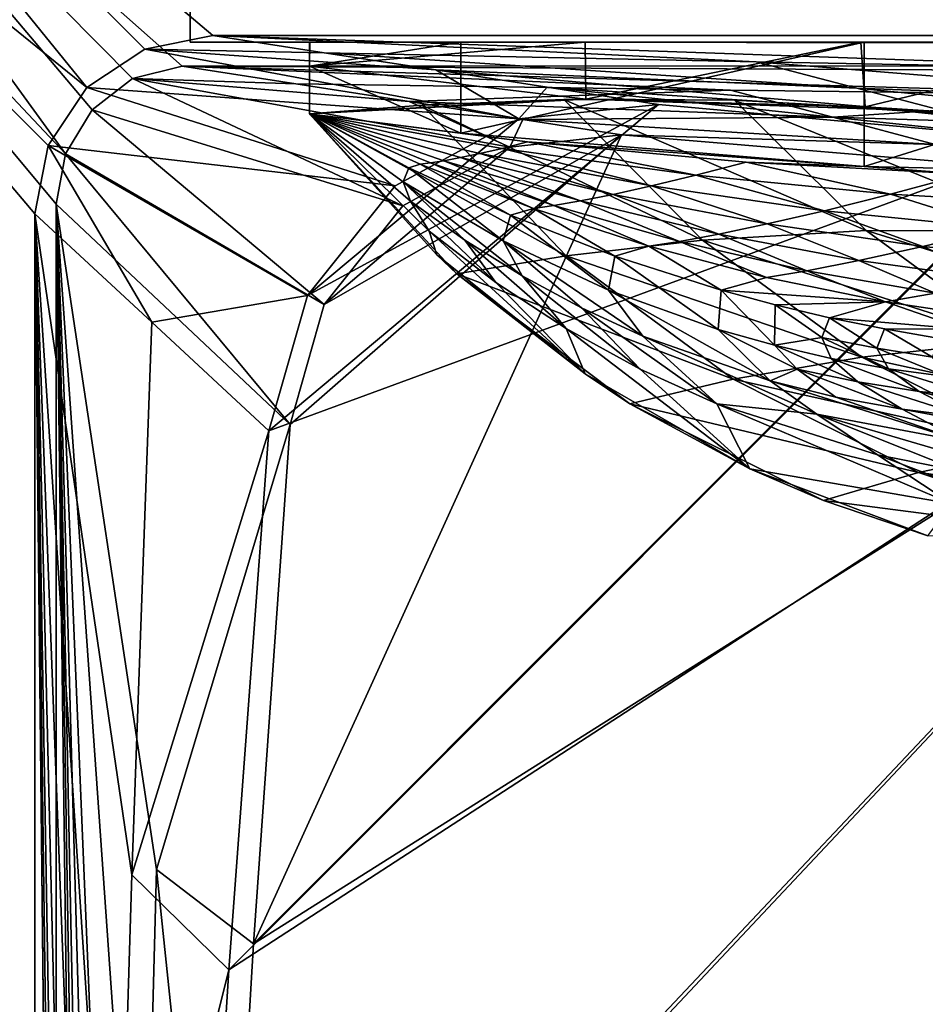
# Model space of a CAD drawing. Header units: metres. Extents: x -904 to 0, y -908 to 0.
# Tile 48 of 142: x -854 to -778, y -132 to -50. Entities that reach past the tile are written whole.
import ezdxf

# ---------------------------------------------------------------- set-up
doc = ezdxf.new("R2010")
doc.units = ezdxf.units.M

msp = doc.modelspace()

# ---------------------------------------------------------------- linework, layer by layer
at = {"layer": 'None'}
for points in [[(-885.9776, -3.567204, 2063.059814), (-239.308899, -51.564125, 2063.059814), (-25.973949, -3.563107, 2063.059814)], [(-843.492188, -35.081711, 2063.059814), (-239.308899, -51.564125, 2063.059814), (-885.9776, -3.567204, 2063.059814)], [(-25.973949, -3.563107, 163.059692), (-239.308899, -51.564125, 163.059692), (-885.977478, -3.567204, 163.059692)], [(-239.308899, -51.564125, 163.059692), (-843.492188, -35.081711, 163.059692), (-885.977478, -3.567204, 163.059692)], [(-843.492188, -35.081711, 2063.059814), (-840.820007, -39.149845, 2063.059814), (-239.308899, -51.564125, 2063.059814)], [(-239.308899, -51.564125, 163.059692), (-840.820007, -39.149845, 163.059692), (-843.492188, -35.081711, 163.059692)], [(-840.820007, -39.149845, 2063.059814), (-839.977417, -43.566975, 2063.059814), (-239.308899, -51.564125, 2063.059814)], [(-839.977417, -43.566975, 163.059692), (-840.820007, -39.149845, 163.059692), (-239.308899, -51.564125, 163.059692)], [(-839.977356, -51.567074, 2063.059814), (-839.977417, -43.566975, 2063.059814), (-839.977356, -51.567074, 163.059692)], [(-839.977417, -43.566975, 2063.059814), (-839.977417, -43.566975, 163.059692), (-839.977356, -51.567074, 163.059692)], [(-239.308899, -51.564125, 2063.059814), (-839.977417, -43.566975, 2063.059814), (-839.977356, -51.567074, 2063.059814)], [(-839.977356, -51.567074, 163.059692), (-839.977417, -43.566975, 163.059692), (-239.308899, -51.564125, 163.059692)], [(-839.977356, -51.567074, 163.059692), (-467.23175, -51.787033, 179.151764), (-488.43335, -51.452713, 181.242859)], [(-488.43335, -51.452713, 181.242859), (-509.100311, -51.598892, 184.762161), (-839.977356, -51.567074, 163.059692)], [(-509.100311, -51.598892, 184.762161), (-530.699768, -51.560055, 189.996307), (-839.977356, -51.567074, 163.059692)], [(-839.977356, -51.567074, 163.059692), (-530.699768, -51.560055, 189.996307), (-552.6875, -51.565384, 197.086807)], [(-239.308899, -51.564125, 163.059692), (-446.597717, -51.562679, 178.448685), (-839.977356, -51.567074, 163.059692)], [(-446.597717, -51.562679, 178.448685), (-467.23175, -51.787033, 179.151764), (-839.977356, -51.567074, 163.059692)], [(-839.977356, -51.567074, 2063.059814), (-467.355255, -51.565228, 2039.645508), (-239.308899, -51.564125, 2063.059814)], [(-519.952271, -51.565491, 2038.379517), (-467.355255, -51.565228, 2039.645508), (-839.977356, -51.567074, 2063.059814)], [(-552.6875, -51.565384, 197.086807), (-575.021118, -51.566418, 206.251297), (-839.977356, -51.567074, 163.059692)], [(-572.431702, -51.56575, 2034.584595), (-519.952271, -51.565491, 2038.379517), (-839.977356, -51.567074, 2063.059814)], [(-839.977356, -51.567074, 2063.059814), (-750.220703, -51.566608, 2041.852539), (-572.431702, -51.56575, 2034.584595)], [(-575.021118, -51.566418, 206.251297), (-716.008057, -51.565823, 218.238647), (-839.977356, -51.567074, 163.059692)], [(-839.977356, -51.567074, 163.059692), (-716.008057, -51.565823, 218.238647), (-738.241882, -51.566166, 215.407654)], [(-738.241882, -51.566166, 215.407654), (-760.885681, -51.566753, 213.048294), (-839.977356, -51.567074, 163.059692)], [(-783.547546, -51.566772, 2047.543701), (-750.220703, -51.566608, 2041.852539), (-839.977356, -51.567074, 2063.059814)], [(-760.885681, -51.566753, 213.048294), (-783.818359, -51.567078, 211.231186), (-839.977356, -51.567074, 163.059692)], [(-817.303101, -51.566936, 2049.44873), (-783.547546, -51.566772, 2047.543701), (-839.977356, -51.567074, 2063.059814)], [(-839.977356, -51.567074, 2063.059814), (-829.977356, -51.567417, 2049.44873), (-817.303101, -51.566936, 2049.44873)], [(-806.891479, -51.567104, 210.011902), (-829.9599, -51.567055, 209.390945), (-839.977356, -51.567074, 163.059692)], [(-829.9599, -51.567055, 209.390945), (-829.977356, -51.567417, 660.948853), (-839.977356, -51.567074, 163.059692)], [(-839.977356, -51.567074, 163.059692), (-829.977356, -51.567417, 660.948853), (-839.977356, -51.567074, 2063.059814)], [(-829.977356, -51.567417, 660.948853), (-829.977356, -51.567417, 2049.44873), (-839.977356, -51.567074, 2063.059814)], [(-839.977356, -51.567074, 163.059692), (-783.818359, -51.567078, 211.231186), (-806.891479, -51.567104, 210.011902)], [(-817.303101, -59.183365, 2048.105957), (-817.303101, -51.566936, 2049.44873), (-829.977356, -53.567028, 2049.096191)], [(-829.977356, -53.567028, 2049.096191), (-817.303101, -51.566936, 2049.44873), (-829.977356, -51.567417, 2049.44873)], [(-829.977356, -53.567417, 209.743622), (-829.9599, -51.567055, 209.390945), (-806.891479, -51.567104, 210.011902)], [(-829.977356, -51.567417, 660.948853), (-829.9599, -51.567055, 209.390945), (-829.977356, -53.567417, 209.743622)], [(-829.977356, -53.567417, 209.743622), (-806.891479, -51.567104, 210.011902), (-806.830688, -56.349186, 210.803055)], [(-829.977356, -53.567417, 660.948853), (-829.977356, -51.567417, 660.948853), (-829.977356, -53.567417, 209.743622)], [(-829.977356, -51.567417, 2049.44873), (-829.977356, -51.567417, 660.948853), (-829.977356, -53.567028, 2049.096191)], [(-829.977356, -51.567417, 660.948853), (-829.977356, -53.567417, 660.948853), (-829.977356, -53.567028, 2049.096191)], [(-783.547546, -51.566772, 2047.543701), (-817.303101, -59.183365, 2048.105957), (-783.54895, -61.989502, 2045.689819)], [(-783.547546, -51.566772, 2047.543701), (-817.303101, -51.566936, 2049.44873), (-817.303101, -59.183365, 2048.105957)], [(-806.830688, -56.349186, 210.803055), (-806.891479, -51.567104, 210.011902), (-783.818359, -51.567078, 211.231186)], [(-783.447571, -56.971302, 212.002502), (-806.830688, -56.349186, 210.803055), (-783.818359, -51.567078, 211.231186)], [(-783.447571, -56.971302, 212.002502), (-783.818359, -51.567078, 211.231186), (-760.885681, -51.566753, 213.048294)], [(-750.220703, -51.566608, 2041.852539), (-783.54895, -61.989502, 2045.689819), (-750.231506, -62.729321, 2039.835571)], [(-750.220703, -51.566608, 2041.852539), (-783.547546, -51.566772, 2047.543701), (-783.54895, -61.989502, 2045.689819)], [(-760.045044, -59.472603, 214.226395), (-783.447571, -56.971302, 212.002502), (-760.885681, -51.566753, 213.048294)], [(-829.977295, -57.567417, 660.948853), (-829.977356, -53.567417, 660.948853), (-829.977478, -57.567192, 627.740967)], [(-829.977356, -53.567417, 660.948853), (-829.977356, -53.567417, 209.743622), (-829.977478, -57.567192, 627.740967)], [(-829.977478, -57.567192, 627.740967), (-829.977356, -53.567417, 209.743622), (-829.977051, -57.567383, 210.448822)], [(-829.977295, -57.567417, 2048.390869), (-817.303101, -59.183365, 2048.105957), (-829.977356, -53.567028, 2049.096191)], [(-829.977295, -57.567417, 2048.390869), (-829.977356, -53.567028, 2049.096191), (-829.977295, -57.567417, 1377.948853)], [(-829.977356, -53.567028, 2049.096191), (-829.977356, -53.567417, 660.948853), (-829.977295, -57.567417, 1377.948853)], [(-829.977051, -57.567383, 210.448822), (-829.977356, -53.567417, 209.743622), (-806.830688, -56.349186, 210.803055)], [(-829.977295, -57.567417, 1377.948853), (-829.977356, -53.567417, 660.948853), (-829.977295, -57.567417, 1198.606079)], [(-829.977356, -53.567417, 660.948853), (-829.977295, -57.567417, 1019.241943), (-829.977295, -57.567417, 1198.606079)], [(-829.977295, -57.567417, 660.948853), (-829.977295, -57.567417, 839.800903), (-829.977356, -53.567417, 660.948853)], [(-829.977295, -57.567417, 839.800903), (-829.977295, -57.567417, 1019.241943), (-829.977356, -53.567417, 660.948853)], [(-808.499451, -69.455406, 593.896729), (-829.977478, -57.567192, 627.740967), (-820.551208, -56.851261, 593.515869)], [(-829.977051, -57.567383, 210.448822), (-820.551208, -56.851261, 593.515869), (-829.977478, -57.567192, 627.740967)], [(-806.830688, -56.349186, 210.803055), (-808.682251, -56.373291, 559.949585), (-829.977051, -57.567383, 210.448822)], [(-808.682251, -56.373291, 559.949585), (-820.551208, -56.851261, 593.515869), (-829.977051, -57.567383, 210.448822)], [(-797.069763, -68.160744, 560.698425), (-820.551208, -56.851261, 593.515869), (-808.682251, -56.373291, 559.949585)], [(-808.499451, -69.455406, 593.896729), (-820.551208, -56.851261, 593.515869), (-797.069763, -68.160744, 560.698425)], [(-806.830688, -56.349186, 210.803055), (-794.383484, -56.421658, 527.164063), (-808.682251, -56.373291, 559.949585)], [(-797.069763, -68.160744, 560.698425), (-808.682251, -56.373291, 559.949585), (-783.368286, -67.352371, 528.251831)], [(-808.682251, -56.373291, 559.949585), (-794.383484, -56.421658, 527.164063), (-783.368286, -67.352371, 528.251831)], [(-783.447571, -56.971302, 212.002502), (-777.687378, -57.342358, 495.326935), (-806.830688, -56.349186, 210.803055)], [(-777.687378, -57.342358, 495.326935), (-794.383484, -56.421658, 527.164063), (-806.830688, -56.349186, 210.803055)], [(-783.368286, -67.352371, 528.251831), (-794.383484, -56.421658, 527.164063), (-767.424622, -67.361702, 496.708527)], [(-794.383484, -56.421658, 527.164063), (-777.687378, -57.342358, 495.326935), (-767.424622, -67.361702, 496.708527)], [(-817.647156, -70.960884, 627.740967), (-829.977478, -57.567192, 627.740967), (-808.499451, -69.455406, 593.896729)], [(-817.647156, -70.960884, 627.740967), (-819.316162, -69.390465, 660.956848), (-829.977478, -57.567192, 627.740967)], [(-819.316162, -69.390465, 660.956848), (-829.977295, -57.567417, 660.948853), (-829.977478, -57.567192, 627.740967)], [(-829.977295, -57.567417, 660.948853), (-819.316162, -69.390465, 660.956848), (-829.977295, -57.567417, 839.800903)], [(-819.316162, -69.390465, 660.956848), (-819.958374, -67.385284, 839.643311), (-829.977295, -57.567417, 839.800903)], [(-829.977295, -57.567417, 839.800903), (-819.958374, -67.385284, 839.643311), (-829.977295, -57.567417, 1019.241943)], [(-819.958374, -67.385284, 839.643311), (-821.538818, -64.890984, 1019.069641), (-829.977295, -57.567417, 1019.241943)], [(-829.977295, -57.567417, 1019.241943), (-821.538818, -64.890984, 1019.069641), (-829.977295, -57.567417, 1198.606079)], [(-821.538818, -64.890984, 1019.069641), (-822.138, -63.253937, 1198.506348), (-829.977295, -57.567417, 1198.606079)], [(-829.977295, -57.567417, 1198.606079), (-822.138, -63.253937, 1198.506348), (-829.977295, -57.567417, 1377.948853)], [(-822.138, -63.253937, 1198.506348), (-821.679932, -62.089394, 1377.948853), (-829.977295, -57.567417, 1377.948853)], [(-821.679932, -62.089394, 1377.948853), (-820.718567, -61.793884, 1542.077759), (-829.977295, -57.567417, 1377.948853)], [(-820.718567, -61.793884, 1542.077759), (-819.849792, -61.675266, 1624.141602), (-829.977295, -57.567417, 1377.948853)], [(-829.977295, -57.567417, 1377.948853), (-819.849792, -61.675266, 1624.141602), (-818.726624, -61.493801, 1706.204346)], [(-817.303101, -59.183365, 2048.105957), (-829.977295, -57.567417, 2048.390869), (-811.740112, -59.927769, 2034.453003)], [(-811.740112, -59.927769, 2034.453003), (-829.977295, -57.567417, 2048.390869), (-813.854126, -60.460445, 1952.391479)], [(-829.977295, -57.567417, 2048.390869), (-815.725525, -60.89407, 1870.329468), (-813.854126, -60.460445, 1952.391479)], [(-829.977295, -57.567417, 2048.390869), (-829.977295, -57.567417, 1377.948853), (-815.725525, -60.89407, 1870.329468)], [(-829.977295, -57.567417, 1377.948853), (-817.350769, -61.236, 1788.266846), (-815.725525, -60.89407, 1870.329468)], [(-818.726624, -61.493801, 1706.204346), (-817.350769, -61.236, 1788.266846), (-829.977295, -57.567417, 1377.948853)], [(-760.045044, -59.472603, 214.226395), (-758.643005, -59.54063, 464.616974), (-783.447571, -56.971302, 212.002502)], [(-758.643005, -59.54063, 464.616974), (-777.687378, -57.342358, 495.326935), (-783.447571, -56.971302, 212.002502)], [(-783.54895, -61.989502, 2045.689819), (-817.303101, -59.183365, 2048.105957), (-811.740112, -59.927769, 2034.453003)], [(-811.740112, -59.927769, 2034.453003), (-813.854126, -60.460445, 1952.391479), (-797.625305, -62.706367, 1952.526245)], [(-783.54895, -61.989502, 2045.689819), (-811.740112, -59.927769, 2034.453003), (-793.427063, -61.616245, 2034.453003)], [(-793.427063, -61.616245, 2034.453003), (-811.740112, -59.927769, 2034.453003), (-797.625305, -62.706367, 1952.526245)], [(-815.725525, -60.89407, 1870.329468), (-817.350769, -61.236, 1788.266846), (-804.563416, -64.314201, 1788.520508)], [(-813.854126, -60.460445, 1952.391479), (-815.725525, -60.89407, 1870.329468), (-801.3396, -63.601624, 1870.546509)], [(-801.3396, -63.601624, 1870.546509), (-815.725525, -60.89407, 1870.329468), (-804.563416, -64.314201, 1788.520508)], [(-797.625305, -62.706367, 1952.526245), (-813.854126, -60.460445, 1952.391479), (-801.3396, -63.601624, 1870.546509)], [(-821.679932, -62.089394, 1377.948853), (-813.152405, -66.063393, 1377.948853), (-820.718567, -61.793884, 1542.077759)], [(-820.718567, -61.793884, 1542.077759), (-811.233337, -65.494736, 1542.235596), (-819.849792, -61.675266, 1624.141602)], [(-813.152405, -66.063393, 1377.948853), (-811.233337, -65.494736, 1542.235596), (-820.718567, -61.793884, 1542.077759)], [(-819.849792, -61.675266, 1624.141602), (-809.515015, -65.24205, 1624.357666), (-818.726624, -61.493801, 1706.204346)], [(-811.233337, -65.494736, 1542.235596), (-809.515015, -65.24205, 1624.357666), (-819.849792, -61.675266, 1624.141602)], [(-817.350769, -61.236, 1788.266846), (-818.726624, -61.493801, 1706.204346), (-807.290527, -64.856674, 1706.455444)], [(-818.726624, -61.493801, 1706.204346), (-809.515015, -65.24205, 1624.357666), (-807.290527, -64.856674, 1706.455444)], [(-804.563416, -64.314201, 1788.520508), (-817.350769, -61.236, 1788.266846), (-807.290527, -64.856674, 1706.455444)], [(-797.625305, -62.706367, 1952.526245), (-781.320801, -64.300728, 1952.658936), (-793.427063, -61.616245, 2034.453003)], [(-775.069092, -62.629826, 2034.453003), (-783.54895, -61.989502, 2045.689819), (-793.427063, -61.616245, 2034.453003)], [(-781.320801, -64.300728, 1952.658936), (-775.069092, -62.629826, 2034.453003), (-793.427063, -61.616245, 2034.453003)], [(-821.679932, -62.089394, 1377.948853), (-822.138, -63.253937, 1198.506348), (-813.763428, -68.196976, 1198.400269)], [(-813.152405, -66.063393, 1377.948853), (-821.679932, -62.089394, 1377.948853), (-813.763428, -68.196976, 1198.400269)], [(-750.231506, -62.729321, 2039.835571), (-783.54895, -61.989502, 2045.689819), (-775.069092, -62.629826, 2034.453003)], [(-775.069092, -62.629826, 2034.453003), (-781.320801, -64.300728, 1952.658936), (-764.966614, -65.241295, 1952.789307)], [(-821.538818, -64.890984, 1019.069641), (-816.965942, -68.156616, 1018.978516), (-822.138, -63.253937, 1198.506348)], [(-816.965942, -68.156616, 1018.978516), (-812.184326, -71.136299, 1018.884644), (-822.138, -63.253937, 1198.506348)], [(-822.138, -63.253937, 1198.506348), (-812.184326, -71.136299, 1018.884644), (-813.763428, -68.196976, 1198.400269)], [(-801.3396, -63.601624, 1870.546509), (-786.84906, -65.684097, 1870.760498), (-797.625305, -62.706367, 1952.526245)], [(-786.84906, -65.684097, 1870.760498), (-781.320801, -64.300728, 1952.658936), (-797.625305, -62.706367, 1952.526245)], [(-807.290527, -64.856674, 1706.455444), (-795.699463, -67.646606, 1706.703857), (-804.563416, -64.314201, 1788.520508)], [(-804.563416, -64.314201, 1788.520508), (-791.644836, -66.794395, 1788.770874), (-801.3396, -63.601624, 1870.546509)], [(-795.699463, -67.646606, 1706.703857), (-791.644836, -66.794395, 1788.770874), (-804.563416, -64.314201, 1788.520508)], [(-791.644836, -66.794395, 1788.770874), (-786.84906, -65.684097, 1870.760498), (-801.3396, -63.601624, 1870.546509)], [(-781.320801, -64.300728, 1952.658936), (-786.84906, -65.684097, 1870.760498), (-772.281738, -67.137718, 1870.970947)], [(-764.966614, -65.241295, 1952.789307), (-781.320801, -64.300728, 1952.658936), (-772.281738, -67.137718, 1870.970947)], [(-819.958374, -67.385284, 839.643311), (-814.388, -71.687935, 839.559021), (-821.538818, -64.890984, 1019.069641)], [(-814.388, -71.687935, 839.559021), (-816.965942, -68.156616, 1018.978516), (-821.538818, -64.890984, 1019.069641)], [(-809.515015, -65.24205, 1624.357666), (-799.004517, -68.25634, 1624.57251), (-807.290527, -64.856674, 1706.455444)], [(-807.290527, -64.856674, 1706.455444), (-799.004517, -68.25634, 1624.57251), (-795.699463, -67.646606, 1706.703857)], [(-813.152405, -66.063393, 1377.948853), (-804.421814, -69.483337, 1377.948853), (-811.233337, -65.494736, 1542.235596)], [(-811.233337, -65.494736, 1542.235596), (-801.554932, -68.65638, 1542.393066), (-809.515015, -65.24205, 1624.357666)], [(-804.421814, -69.483337, 1377.948853), (-801.554932, -68.65638, 1542.393066), (-811.233337, -65.494736, 1542.235596)], [(-801.554932, -68.65638, 1542.393066), (-799.004517, -68.25634, 1624.57251), (-809.515015, -65.24205, 1624.357666)], [(-786.84906, -65.684097, 1870.760498), (-791.644836, -66.794395, 1788.770874), (-778.624084, -68.671196, 1789.017456)], [(-772.281738, -67.137718, 1870.970947), (-786.84906, -65.684097, 1870.760498), (-778.624084, -68.671196, 1789.017456)], [(-813.152405, -66.063393, 1377.948853), (-813.763428, -68.196976, 1198.400269), (-804.940002, -72.338348, 1198.288574)], [(-804.421814, -69.483337, 1377.948853), (-813.152405, -66.063393, 1377.948853), (-804.940002, -72.338348, 1198.288574)], [(-791.644836, -66.794395, 1788.770874), (-795.699463, -67.646606, 1706.703857), (-783.983093, -69.856628, 1706.949097)], [(-778.624084, -68.671196, 1789.017456), (-791.644836, -66.794395, 1788.770874), (-783.983093, -69.856628, 1706.949097)], [(-819.316162, -69.390465, 660.956848), (-806.900269, -79.354858, 660.695923), (-819.958374, -67.385284, 839.643311)], [(-806.900269, -79.354858, 660.695923), (-814.388, -71.687935, 839.559021), (-819.958374, -67.385284, 839.643311)], [(-783.368286, -67.352371, 528.251831), (-770.84729, -76.531425, 529.465881), (-797.069763, -68.160744, 560.698425)], [(-767.424622, -67.361702, 496.708527), (-755.866333, -75.886841, 498.220551), (-783.368286, -67.352371, 528.251831)], [(-755.866333, -75.886841, 498.220551), (-770.84729, -76.531425, 529.465881), (-783.368286, -67.352371, 528.251831)], [(-778.624084, -68.671196, 1789.017456), (-765.530029, -69.940224, 1789.259644), (-772.281738, -67.137718, 1870.970947)], [(-814.388, -71.687935, 839.559021), (-808.491455, -75.5494, 839.47168), (-816.965942, -68.156616, 1018.978516)], [(-808.491455, -75.5494, 839.47168), (-812.184326, -71.136299, 1018.884644), (-816.965942, -68.156616, 1018.978516)], [(-812.184326, -71.136299, 1018.884644), (-807.215698, -73.815018, 1018.788208), (-813.763428, -68.196976, 1198.400269)], [(-813.763428, -68.196976, 1198.400269), (-807.215698, -73.815018, 1018.788208), (-802.081726, -76.180656, 1018.689758)], [(-804.940002, -72.338348, 1198.288574), (-813.763428, -68.196976, 1198.400269), (-802.081726, -76.180656, 1018.689758)], [(-783.737427, -77.940659, 561.552246), (-808.499451, -69.455406, 593.896729), (-797.069763, -68.160744, 560.698425)], [(-801.554932, -68.65638, 1542.393066), (-791.714417, -71.269104, 1542.549683), (-799.004517, -68.25634, 1624.57251)], [(-799.004517, -68.25634, 1624.57251), (-788.348694, -70.709717, 1624.785278), (-795.699463, -67.646606, 1706.703857)], [(-791.714417, -71.269104, 1542.549683), (-788.348694, -70.709717, 1624.785278), (-799.004517, -68.25634, 1624.57251)], [(-770.84729, -76.531425, 529.465881), (-783.737427, -77.940659, 561.552246), (-797.069763, -68.160744, 560.698425)], [(-795.699463, -67.646606, 1706.703857), (-788.348694, -70.709717, 1624.785278), (-783.983093, -69.856628, 1706.949097)], [(-804.421814, -69.483337, 1377.948853), (-795.509399, -72.346771, 1377.948853), (-801.554932, -68.65638, 1542.393066)], [(-795.509399, -72.346771, 1377.948853), (-791.714417, -71.269104, 1542.549683), (-801.554932, -68.65638, 1542.393066)], [(-783.983093, -69.856628, 1706.949097), (-772.171204, -71.480919, 1707.19043), (-778.624084, -68.671196, 1789.017456)], [(-772.171204, -71.480919, 1707.19043), (-765.530029, -69.940224, 1789.259644), (-778.624084, -68.671196, 1789.017456)], [(-806.900269, -79.354858, 660.695923), (-819.316162, -69.390465, 660.956848), (-817.647156, -70.960884, 627.740967)], [(-794.509888, -79.80249, 594.342224), (-817.647156, -70.960884, 627.740967), (-808.499451, -69.455406, 593.896729)], [(-794.509888, -79.80249, 594.342224), (-808.499451, -69.455406, 593.896729), (-783.737427, -77.940659, 561.552246)], [(-804.421814, -69.483337, 1377.948853), (-804.940002, -72.338348, 1198.288574), (-795.755127, -75.633629, 1198.171875)], [(-795.509399, -72.346771, 1377.948853), (-804.421814, -69.483337, 1377.948853), (-795.755127, -75.633629, 1198.171875)], [(-788.348694, -70.709717, 1624.785278), (-777.57782, -72.595024, 1624.995483), (-783.983093, -69.856628, 1706.949097)], [(-783.983093, -69.856628, 1706.949097), (-777.57782, -72.595024, 1624.995483), (-772.171204, -71.480919, 1707.19043)], [(-788.348694, -70.709717, 1624.785278), (-791.714417, -71.269104, 1542.549683), (-781.742615, -73.324615, 1542.704956)], [(-777.57782, -72.595024, 1624.995483), (-788.348694, -70.709717, 1624.785278), (-781.742615, -73.324615, 1542.704956)], [(-803.156372, -81.858925, 627.740967), (-817.647156, -70.960884, 627.740967), (-794.509888, -79.80249, 594.342224)], [(-803.156372, -81.858925, 627.740967), (-806.900269, -79.354858, 660.695923), (-817.647156, -70.960884, 627.740967)], [(-814.388, -71.687935, 839.559021), (-806.900269, -79.354858, 660.695923), (-808.491455, -75.5494, 839.47168)], [(-807.215698, -73.815018, 1018.788208), (-812.184326, -71.136299, 1018.884644), (-802.307312, -78.94381, 839.381836)], [(-812.184326, -71.136299, 1018.884644), (-808.491455, -75.5494, 839.47168), (-802.307312, -78.94381, 839.381836)], [(-791.714417, -71.269104, 1542.549683), (-795.509399, -72.346771, 1377.948853), (-781.742615, -73.324615, 1542.704956)], [(-795.755127, -75.633629, 1198.171875), (-804.940002, -72.338348, 1198.288574), (-791.407471, -79.931, 1018.488159)], [(-804.940002, -72.338348, 1198.288574), (-802.081726, -76.180656, 1018.689758), (-791.407471, -79.931, 1018.488159)], [(-795.755127, -75.633629, 1198.171875), (-791.055603, -76.952896, 1198.111938), (-795.509399, -72.346771, 1377.948853)], [(-791.055603, -76.952896, 1198.111938), (-790.991577, -73.568878, 1377.948853), (-795.509399, -72.346771, 1377.948853)], [(-795.509399, -72.346771, 1377.948853), (-790.991577, -73.568878, 1377.948853), (-781.742615, -73.324615, 1542.704956)], [(-781.742615, -73.324615, 1542.704956), (-790.991577, -73.568878, 1377.948853), (-786.436157, -74.65007, 1377.948853)], [(-781.742615, -73.324615, 1542.704956), (-786.436157, -74.65007, 1377.948853), (-775.150879, -75.608948, 1460.43103)], [(-777.57782, -72.595024, 1624.995483), (-781.742615, -73.324615, 1542.704956), (-771.670654, -74.816589, 1542.858398)], [(-781.742615, -73.324615, 1542.704956), (-775.150879, -75.608948, 1460.43103), (-771.670654, -74.816589, 1542.858398)], [(-807.215698, -73.815018, 1018.788208), (-795.874756, -81.850922, 839.290039), (-802.081726, -76.180656, 1018.689758)], [(-802.307312, -78.94381, 839.381836), (-795.874756, -81.850922, 839.290039), (-807.215698, -73.815018, 1018.788208)], [(-790.991577, -73.568878, 1377.948853), (-791.055603, -76.952896, 1198.111938), (-787.087708, -76.29068, 1288)], [(-786.436157, -74.65007, 1377.948853), (-790.991577, -73.568878, 1377.948853), (-787.087708, -76.29068, 1288)], [(-786.436157, -74.65007, 1377.948853), (-787.087708, -76.29068, 1288), (-782.467468, -77.206963, 1287.96875)], [(-781.845581, -75.589233, 1377.948853), (-786.436157, -74.65007, 1377.948853), (-782.467468, -77.206963, 1287.96875)], [(-786.436157, -74.65007, 1377.948853), (-781.845581, -75.589233, 1377.948853), (-775.150879, -75.608948, 1460.43103)], [(-806.900269, -79.354858, 660.695923), (-793.103333, -87.290359, 660.488098), (-808.491455, -75.5494, 839.47168)], [(-808.491455, -75.5494, 839.47168), (-793.103333, -87.290359, 660.488098), (-802.307312, -78.94381, 839.381836)], [(-791.407471, -79.931, 1018.488159), (-789.140503, -78.950806, 1108.220947), (-795.755127, -75.633629, 1198.171875)], [(-789.140503, -78.950806, 1108.220947), (-791.055603, -76.952896, 1198.111938), (-795.755127, -75.633629, 1198.171875)], [(-781.845581, -75.589233, 1377.948853), (-782.467468, -77.206963, 1287.96875), (-777.814575, -77.941223, 1287.937012)], [(-777.221619, -76.385239, 1377.948853), (-781.845581, -75.589233, 1377.948853), (-777.814575, -77.941223, 1287.937012)], [(-775.150879, -75.608948, 1460.43103), (-781.845581, -75.589233, 1377.948853), (-777.221619, -76.385239, 1377.948853)], [(-802.081726, -76.180656, 1018.689758), (-795.874756, -81.850922, 839.290039), (-787.497681, -82.738579, 928.744751)], [(-791.407471, -79.931, 1018.488159), (-802.081726, -76.180656, 1018.689758), (-787.497681, -82.738579, 928.744751)], [(-787.087708, -76.29068, 1288), (-791.055603, -76.952896, 1198.111938), (-786.300598, -78.048752, 1198.051392)], [(-782.467468, -77.206963, 1287.96875), (-787.087708, -76.29068, 1288), (-781.502014, -78.918526, 1197.990112)], [(-787.087708, -76.29068, 1288), (-786.300598, -78.048752, 1198.051392), (-781.502014, -78.918526, 1197.990112)], [(-770.84729, -76.531425, 529.465881), (-757.114929, -83.752312, 530.77771), (-783.737427, -77.940659, 561.552246)], [(-791.055603, -76.952896, 1198.111938), (-784.058472, -80.023438, 1108.13501), (-786.300598, -78.048752, 1198.051392)], [(-791.055603, -76.952896, 1198.111938), (-789.140503, -78.950806, 1108.220947), (-784.058472, -80.023438, 1108.13501)], [(-777.814575, -77.941223, 1287.937012), (-782.467468, -77.206963, 1287.96875), (-776.671631, -79.560463, 1197.928345)], [(-782.467468, -77.206963, 1287.96875), (-781.502014, -78.918526, 1197.990112), (-776.671631, -79.560463, 1197.928345)], [(-769.027832, -85.47599, 562.489075), (-794.509888, -79.80249, 594.342224), (-783.737427, -77.940659, 561.552246)], [(-781.502014, -78.918526, 1197.990112), (-786.300598, -78.048752, 1198.051392), (-778.929871, -80.814392, 1108.048706)], [(-786.300598, -78.048752, 1198.051392), (-784.058472, -80.023438, 1108.13501), (-778.929871, -80.814392, 1108.048706)], [(-757.114929, -83.752312, 530.77771), (-769.027832, -85.47599, 562.489075), (-783.737427, -77.940659, 561.552246)], [(-793.103333, -87.290359, 660.488098), (-795.874756, -81.850922, 839.290039), (-802.307312, -78.94381, 839.381836)], [(-785.914063, -81.298767, 1018.385925), (-789.140503, -78.950806, 1108.220947), (-791.407471, -79.931, 1018.488159)], [(-789.140503, -78.950806, 1108.220947), (-780.348694, -82.32, 1018.283325), (-784.058472, -80.023438, 1108.13501)], [(-785.914063, -81.298767, 1018.385925), (-780.348694, -82.32, 1018.283325), (-789.140503, -78.950806, 1108.220947)], [(-776.671631, -79.560463, 1197.928345), (-781.502014, -78.918526, 1197.990112), (-773.772217, -81.321571, 1107.962402)], [(-781.502014, -78.918526, 1197.990112), (-778.929871, -80.814392, 1108.048706), (-773.772217, -81.321571, 1107.962402)], [(-793.103333, -87.290359, 660.488098), (-806.900269, -79.354858, 660.695923), (-803.156372, -81.858925, 627.740967)], [(-778.972656, -87.624039, 594.839844), (-803.156372, -81.858925, 627.740967), (-794.509888, -79.80249, 594.342224)], [(-778.972656, -87.624039, 594.839844), (-794.509888, -79.80249, 594.342224), (-769.027832, -85.47599, 562.489075)], [(-775.158264, -85.042915, 928.531311), (-785.914063, -81.298767, 1018.385925), (-791.407471, -79.931, 1018.488159)], [(-791.407471, -79.931, 1018.488159), (-787.497681, -82.738579, 928.744751), (-775.158264, -85.042915, 928.531311)], [(-778.929871, -80.814392, 1108.048706), (-784.058472, -80.023438, 1108.13501), (-774.73584, -82.990196, 1018.180847)], [(-784.058472, -80.023438, 1108.13501), (-780.348694, -82.32, 1018.283325), (-774.73584, -82.990196, 1018.180847)], [(-773.772217, -81.321571, 1107.962402), (-778.929871, -80.814392, 1108.048706), (-769.100037, -83.307098, 1018.078918)], [(-778.929871, -80.814392, 1108.048706), (-774.73584, -82.990196, 1018.180847), (-769.100037, -83.307098, 1018.078918)], [(-780.348694, -82.32, 1018.283325), (-785.914063, -81.298767, 1018.385925), (-775.158264, -85.042915, 928.531311)], [(-786.941162, -89.960182, 627.740967), (-803.156372, -81.858925, 627.740967), (-778.972656, -87.624039, 594.839844)], [(-786.941162, -89.960182, 627.740967), (-793.103333, -87.290359, 660.488098), (-803.156372, -81.858925, 627.740967)], [(-795.874756, -81.850922, 839.290039), (-782.424622, -86.135178, 839.102722), (-787.497681, -82.738579, 928.744751)], [(-795.874756, -81.850922, 839.290039), (-793.103333, -87.290359, 660.488098), (-776.184692, -90.233307, 749.590332)], [(-782.424622, -86.135178, 839.102722), (-795.874756, -81.850922, 839.290039), (-776.184692, -90.233307, 749.590332)], [(-774.73584, -82.990196, 1018.180847), (-780.348694, -82.32, 1018.283325), (-762.638672, -85.599396, 928.320251)], [(-762.638672, -85.599396, 928.320251), (-780.348694, -82.32, 1018.283325), (-775.158264, -85.042915, 928.531311)], [(-787.497681, -82.738579, 928.744751), (-782.424622, -86.135178, 839.102722), (-775.490784, -87.485764, 839.008362)], [(-787.497681, -82.738579, 928.744751), (-768.475159, -88.29673, 838.914368), (-775.158264, -85.042915, 928.531311)], [(-775.490784, -87.485764, 839.008362), (-768.475159, -88.29673, 838.914368), (-787.497681, -82.738579, 928.744751)], [(-753.426331, -90.956947, 563.47876), (-778.972656, -87.624039, 594.839844), (-769.027832, -85.47599, 562.489075)], [(-782.424622, -86.135178, 839.102722), (-768.27771, -91.545532, 749.529785), (-775.490784, -87.485764, 839.008362)], [(-776.184692, -90.233307, 749.590332), (-768.27771, -91.545532, 749.529785), (-782.424622, -86.135178, 839.102722)], [(-778.207214, -92.91716, 660.340759), (-793.103333, -87.290359, 660.488098), (-786.941162, -89.960182, 627.740967)], [(-793.103333, -87.290359, 660.488098), (-778.207214, -92.91716, 660.340759), (-776.184692, -90.233307, 749.590332)], [(-762.439697, -93.131081, 595.371582), (-786.941162, -89.960182, 627.740967), (-778.972656, -87.624039, 594.839844)], [(-762.439697, -93.131081, 595.371582), (-778.972656, -87.624039, 594.839844), (-753.426331, -90.956947, 563.47876)], [(-762.439697, -93.131081, 595.371582), (-778.207275, -92.91729, 627.740967), (-786.941162, -89.960182, 627.740967)], [(-778.207275, -92.91729, 627.740967), (-778.207214, -92.91716, 660.340759), (-786.941162, -89.960182, 627.740967)]]:
    msp.add_3dface(points, dxfattribs=at)
at = {"layer": 'None012311'}
for points in [[(-890.808289, -21.156561, 160.059708), (-882.848145, -13.196362, 160.059708), (-848.625793, -55.379208, 160.059708)], [(-882.848145, -13.196362, 160.059708), (-843.783691, -52.143795, 160.059708), (-848.625793, -55.379208, 160.059708)], [(-21.156561, -13.196362, 160.059708), (-245.037064, -51.013153, 160.059708), (-882.848145, -13.196362, 160.059708)], [(-245.037064, -51.013153, 160.059708), (-838.07196, -51.007679, 160.059708), (-882.848145, -13.196362, 160.059708)], [(-882.848145, -13.196362, 160.059708), (-838.07196, -51.007679, 160.059708), (-843.783691, -52.143795, 160.059708)], [(-887.808289, -21.156561, 163.059708), (-850.419434, -60.912811, 163.059708), (-882.848145, -16.196362, 163.059708)], [(-844.798462, -54.613621, 163.059708), (-840.648193, -53.564903, 163.059708), (-882.848145, -16.196362, 163.059708)], [(-840.648193, -53.564903, 163.059708), (-243.739731, -53.519718, 163.059708), (-882.848145, -16.196362, 163.059708)], [(-882.848145, -16.196362, 163.059708), (-243.739731, -53.519718, 163.059708), (-21.156561, -16.196362, 163.059708)], [(-882.848145, -16.196362, 163.059708), (-850.419434, -60.912811, 163.059708), (-848.193542, -57.239868, 163.059708)], [(-848.193542, -57.239868, 163.059708), (-844.798462, -54.613621, 163.059708), (-882.848145, -16.196362, 163.059708)], [(-851.861267, -60.221352, 160.059708), (-852.997375, -65.933052, 160.059708), (-890.808289, -21.156561, 160.059708)], [(-852.997375, -65.933052, 160.059708), (-852.997375, -838.075195, 160.059708), (-890.808289, -21.156561, 160.059708)], [(-890.808289, -21.156561, 160.059708), (-852.997375, -838.075195, 160.059708), (-890.808289, -882.851196, 160.059708)], [(-848.625793, -55.379208, 160.059708), (-851.861267, -60.221352, 160.059708), (-890.808289, -21.156561, 160.059708)], [(-887.808289, -882.851196, 163.059708), (-851.22168, -839.286743, 163.059708), (-887.808289, -21.156561, 163.059708)], [(-851.22168, -839.286743, 163.059708), (-851.196777, -65.135635, 163.059708), (-887.808289, -21.156561, 163.059708)], [(-887.808289, -21.156561, 163.059708), (-851.196777, -65.135635, 163.059708), (-850.419434, -60.912811, 163.059708)], [(-843.783691, -52.143795, 160.059708), (-838.07196, -51.007679, 160.059708), (-828.743713, -52.453255, 151.04332)], [(-828.743713, -52.453255, 151.04332), (-838.07196, -51.007679, 160.059708), (-792.569336, -53.213612, 151.023407)], [(-838.07196, -51.007679, 160.059708), (-756.383728, -53.87439, 151.006119), (-792.569336, -53.213612, 151.023407)], [(-838.07196, -51.007679, 160.059708), (-245.037064, -51.013153, 160.059708), (-756.383728, -53.87439, 151.006119)], [(-848.625793, -55.379208, 160.059708), (-843.783691, -52.143795, 160.059708), (-812.467041, -57.985153, 123.962868)], [(-812.467041, -57.985153, 123.962868), (-843.783691, -52.143795, 160.059708), (-819.415466, -53.89883, 142.026932)], [(-843.783691, -52.143795, 160.059708), (-828.743713, -52.453255, 151.04332), (-819.415466, -53.89883, 142.026932)], [(-819.415466, -53.89883, 142.026932), (-828.743713, -52.453255, 151.04332), (-784.162048, -55.419205, 141.987122)], [(-828.743713, -52.453255, 151.04332), (-792.569336, -53.213612, 151.023407), (-784.162048, -55.419205, 141.987122)], [(-831.139282, -55.058971, 153.736267), (-840.648193, -53.564903, 163.059708), (-844.798462, -54.613621, 163.059708)], [(-840.648193, -53.564903, 163.059708), (-321.351135, -56.11396, 154.215454), (-243.739731, -53.519718, 163.059708)], [(-794.722656, -55.581898, 153.970291), (-758.300842, -56.021824, 154.161804), (-840.648193, -53.564903, 163.059708)], [(-758.300842, -56.021824, 154.161804), (-321.351135, -56.11396, 154.215454), (-840.648193, -53.564903, 163.059708)], [(-840.648193, -53.564903, 163.059708), (-831.139282, -55.058971, 153.736267), (-794.722656, -55.581898, 153.970291)], [(-784.162048, -55.419205, 141.987122), (-792.569336, -53.213612, 151.023407), (-748.891479, -56.740417, 141.95253)], [(-792.569336, -53.213612, 151.023407), (-756.383728, -53.87439, 151.006119), (-748.891479, -56.740417, 141.95253)], [(-810.087219, -55.344406, 133.010544), (-819.415466, -53.89883, 142.026932), (-775.754761, -57.624794, 132.950836)], [(-819.415466, -53.89883, 142.026932), (-784.162048, -55.419205, 141.987122), (-775.754761, -57.624794, 132.950836)], [(-819.415466, -53.89883, 142.026932), (-810.087219, -55.344406, 133.010544), (-812.467041, -57.985153, 123.962868)], [(-848.193542, -57.239868, 163.059708), (-822.173523, -65.264931, 126.77327), (-844.798462, -54.613621, 163.059708)], [(-822.173523, -65.264931, 126.77327), (-813.218445, -60.356842, 126.901794), (-844.798462, -54.613621, 163.059708)], [(-844.798462, -54.613621, 163.059708), (-813.218445, -60.356842, 126.901794), (-821.63385, -56.550457, 144.407562)], [(-821.63385, -56.550457, 144.407562), (-831.139282, -55.058971, 153.736267), (-844.798462, -54.613621, 163.059708)], [(-831.139282, -55.058971, 153.736267), (-821.63385, -56.550457, 144.407562), (-794.722656, -55.581898, 153.970291)], [(-851.861267, -60.221352, 160.059708), (-848.625793, -55.379208, 160.059708), (-822.802551, -63.612343, 123.815521)], [(-822.802551, -63.612343, 123.815521), (-848.625793, -55.379208, 160.059708), (-812.467041, -57.985153, 123.962868)], [(-821.63385, -56.550457, 144.407562), (-786.153015, -57.856766, 144.639053), (-794.722656, -55.581898, 153.970291)], [(-810.087219, -55.344406, 133.010544), (-800.758911, -56.789982, 123.994171), (-812.467041, -57.985153, 123.962868)], [(-800.758911, -56.789982, 123.994171), (-810.087219, -55.344406, 133.010544), (-767.347473, -59.830387, 123.914551)], [(-810.087219, -55.344406, 133.010544), (-775.754761, -57.624794, 132.950836), (-767.347473, -59.830387, 123.914551)], [(-786.153015, -57.856766, 144.639053), (-758.300842, -56.021824, 154.161804), (-794.722656, -55.581898, 153.970291)], [(-786.153015, -57.856766, 144.639053), (-750.660828, -58.974827, 144.827957), (-758.300842, -56.021824, 154.161804)], [(-775.754761, -57.624794, 132.950836), (-784.162048, -55.419205, 141.987122), (-741.399231, -59.606445, 132.898956)], [(-784.162048, -55.419205, 141.987122), (-748.891479, -56.740417, 141.95253), (-741.399231, -59.606445, 132.898956)], [(-830.159363, -72.795563, 123.57505), (-800.758911, -56.789982, 123.994171), (-833.39563, -84.107132, 123.278839)], [(-800.758911, -56.789982, 123.994171), (-767.347473, -59.830387, 123.914551), (-833.39563, -84.107132, 123.278839)], [(-812.467041, -57.985153, 123.962868), (-800.758911, -56.789982, 123.994171), (-830.159363, -72.795563, 123.57505)], [(-821.63385, -56.550457, 144.407562), (-812.132507, -58.038654, 135.074081), (-786.153015, -57.856766, 144.639053)], [(-813.218445, -60.356842, 126.901794), (-812.132507, -58.038654, 135.074081), (-821.63385, -56.550457, 144.407562)], [(-850.419434, -60.912811, 163.059708), (-828.764404, -73.531052, 126.556816), (-848.193542, -57.239868, 163.059708)], [(-828.764404, -73.531052, 126.556816), (-822.173523, -65.264931, 126.77327), (-848.193542, -57.239868, 163.059708)], [(-822.802551, -63.612343, 123.815521), (-812.467041, -57.985153, 123.962868), (-830.159363, -72.795563, 123.57505)], [(-813.218445, -60.356842, 126.901794), (-803.848206, -59.333576, 126.928589), (-812.132507, -58.038654, 135.074081)], [(-812.132507, -58.038654, 135.074081), (-777.587097, -60.129845, 135.303894), (-786.153015, -57.856766, 144.639053)], [(-812.132507, -58.038654, 135.074081), (-803.848206, -59.333576, 126.928589), (-777.587097, -60.129845, 135.303894)], [(-786.153015, -57.856766, 144.639053), (-777.587097, -60.129845, 135.303894), (-750.660828, -58.974827, 144.827957)], [(-769.821655, -62.186054, 126.853897), (-803.848206, -59.333576, 126.928589), (-834.682922, -127.08474, 125.154465)], [(-803.848206, -59.333576, 126.928589), (-831.615356, -83.59404, 126.293304), (-834.682922, -127.08474, 125.154465)], [(-831.615356, -83.59404, 126.293304), (-803.848206, -59.333576, 126.928589), (-828.764404, -73.531052, 126.556816)], [(-803.848206, -59.333576, 126.928589), (-813.218445, -60.356842, 126.901794), (-828.764404, -73.531052, 126.556816)], [(-803.848206, -59.333576, 126.928589), (-769.821655, -62.186054, 126.853897), (-777.587097, -60.129845, 135.303894)], [(-833.39563, -84.107132, 123.278839), (-767.347473, -59.830387, 123.914551), (-836.753357, -129.263702, 122.096375)], [(-767.347473, -59.830387, 123.914551), (-733.906982, -62.472473, 123.845367), (-836.753357, -129.263702, 122.096375)], [(-852.997375, -65.933052, 160.059708), (-851.861267, -60.221352, 160.059708), (-843.196533, -75.020088, 141.669266)], [(-851.861267, -60.221352, 160.059708), (-830.159363, -72.795563, 123.57505), (-843.196533, -75.020088, 141.669266)], [(-830.159363, -72.795563, 123.57505), (-851.861267, -60.221352, 160.059708), (-822.802551, -63.612343, 123.815521)], [(-851.196777, -65.135635, 163.059708), (-831.615356, -83.59404, 126.293304), (-850.419434, -60.912811, 163.059708)], [(-831.615356, -83.59404, 126.293304), (-828.764404, -73.531052, 126.556816), (-850.419434, -60.912811, 163.059708)], [(-828.764404, -73.531052, 126.556816), (-813.218445, -60.356842, 126.901794), (-822.173523, -65.264931, 126.77327)], [(-836.753357, -129.263702, 122.096375), (-733.906982, -62.472473, 123.845367), (-839.567505, -174.543259, 120.91069)], [(-733.906982, -62.472473, 123.845367), (-666.961548, -66.560753, 123.738312), (-839.567505, -174.543259, 120.91069)], [(-769.821655, -62.186054, 126.853897), (-834.682922, -127.08474, 125.154465), (-735.781311, -64.685555, 126.788445)], [(-851.22168, -839.286743, 163.059708), (-846.315125, -446.429382, 139.342911), (-851.196777, -65.135635, 163.059708)], [(-831.615356, -83.59404, 126.293304), (-851.196777, -65.135635, 163.059708), (-842.804382, -120.861183, 143.851135)], [(-851.196777, -65.135635, 163.059708), (-844.011963, -167.349915, 143.090485), (-842.804382, -120.861183, 143.851135)], [(-846.315125, -446.429382, 139.342911), (-846.512939, -353.388275, 140.423981), (-851.196777, -65.135635, 163.059708)], [(-851.196777, -65.135635, 163.059708), (-846.512939, -353.388275, 140.423981), (-846.251526, -306.869843, 141.027008)], [(-844.011963, -167.349915, 143.090485), (-851.196777, -65.135635, 163.059708), (-844.996399, -213.84877, 142.362213)], [(-851.196777, -65.135635, 163.059708), (-845.746155, -260.355927, 141.67305), (-844.996399, -213.84877, 142.362213)], [(-846.251526, -306.869843, 141.027008), (-845.746155, -260.355927, 141.67305), (-851.196777, -65.135635, 163.059708)], [(-834.682922, -127.08474, 125.154465), (-837.372864, -172.817093, 123.956917), (-735.781311, -64.685555, 126.788445)], [(-735.781311, -64.685555, 126.788445), (-837.372864, -172.817093, 123.956917), (-667.053589, -68.612343, 126.685616)], [(-849.156006, -352.978607, 138.106812), (-848.941895, -445.726074, 136.931274), (-852.997375, -65.933052, 160.059708)], [(-848.941895, -445.726074, 136.931274), (-848.4375, -492.117371, 136.350708), (-852.997375, -65.933052, 160.059708)], [(-852.997375, -65.933052, 160.059708), (-848.4375, -492.117371, 136.350708), (-852.997375, -838.075195, 160.059708)], [(-843.196533, -75.020088, 141.669266), (-844.875366, -121.315903, 141.078033), (-852.997375, -65.933052, 160.059708)], [(-844.875366, -121.315903, 141.078033), (-846.28241, -167.626755, 140.485199), (-852.997375, -65.933052, 160.059708)], [(-852.997375, -65.933052, 160.059708), (-846.28241, -167.626755, 140.485199), (-847.416199, -213.948914, 139.890671)], [(-847.416199, -213.948914, 139.890671), (-848.273926, -260.281189, 139.295227), (-852.997375, -65.933052, 160.059708)], [(-848.273926, -260.281189, 139.295227), (-848.85376, -306.624023, 138.700104), (-852.997375, -65.933052, 160.059708)], [(-852.997375, -65.933052, 160.059708), (-848.85376, -306.624023, 138.700104), (-849.156006, -352.978607, 138.106812)], [(-839.567505, -174.543259, 120.91069), (-666.961548, -66.560753, 123.738312), (-841.835022, -219.950729, 119.721657)], [(-666.961548, -66.560753, 123.738312), (-599.944275, -69.05455, 123.673012), (-841.835022, -219.950729, 119.721657)], [(-841.835022, -219.950729, 119.721657), (-599.944275, -69.05455, 123.673012), (-843.550476, -265.429565, 118.530746)], [(-599.944275, -69.05455, 123.673012), (-532.85614, -69.952972, 123.649483), (-843.550476, -265.429565, 118.530746)], [(-837.372864, -172.817093, 123.956917), (-839.58783, -220.120651, 122.718231), (-667.053589, -68.612343, 126.685616)], [(-667.053589, -68.612343, 126.685616), (-839.58783, -220.120651, 122.718231), (-600.732117, -70.937904, 126.624718)], [(-532.85614, -69.952972, 123.649483), (-845.314697, -356.196716, 116.153923), (-844.710205, -310.88327, 117.3405)], [(-845.314697, -356.196716, 116.153923), (-532.85614, -69.952972, 123.649483), (-452.00235, -701.143799, 107.12117)], [(-843.550476, -265.429565, 118.530746), (-532.85614, -69.952972, 123.649483), (-844.710205, -310.88327, 117.3405)], [(-839.58783, -220.120651, 122.718231), (-841.193481, -266.056061, 121.515373), (-600.732117, -70.937904, 126.624718)], [(-600.732117, -70.937904, 126.624718), (-841.193481, -266.056061, 121.515373), (-533.266968, -71.798462, 126.602188)], [(-533.266968, -71.798462, 126.602188), (-842.252441, -311.199249, 120.333252), (-842.800293, -356.543121, 119.145882)], [(-533.266968, -71.798462, 126.602188), (-842.800293, -356.543121, 119.145882), (-452.00235, -703.006531, 110.073418)], [(-841.193481, -266.056061, 121.515373), (-842.252441, -311.199249, 120.333252), (-533.266968, -71.798462, 126.602188)], [(-843.196533, -75.020088, 141.669266), (-830.159363, -72.795563, 123.57505), (-833.39563, -84.107132, 123.278839)], [(-844.875366, -121.315903, 141.078033), (-843.196533, -75.020088, 141.669266), (-833.39563, -84.107132, 123.278839)], [(-836.753357, -129.263702, 122.096375), (-844.875366, -121.315903, 141.078033), (-833.39563, -84.107132, 123.278839)], [(-842.804382, -120.861183, 143.851135), (-834.682922, -127.08474, 125.154465), (-831.615356, -83.59404, 126.293304)], [(-844.011963, -167.349915, 143.090485), (-837.372864, -172.817093, 123.956917), (-842.804382, -120.861183, 143.851135)], [(-837.372864, -172.817093, 123.956917), (-834.682922, -127.08474, 125.154465), (-842.804382, -120.861183, 143.851135)], [(-846.28241, -167.626755, 140.485199), (-844.875366, -121.315903, 141.078033), (-836.753357, -129.263702, 122.096375)], [(-839.567505, -174.543259, 120.91069), (-846.28241, -167.626755, 140.485199), (-836.753357, -129.263702, 122.096375)]]:
    msp.add_3dface(points, dxfattribs=at)

doc.saveas('drawing.dxf')
